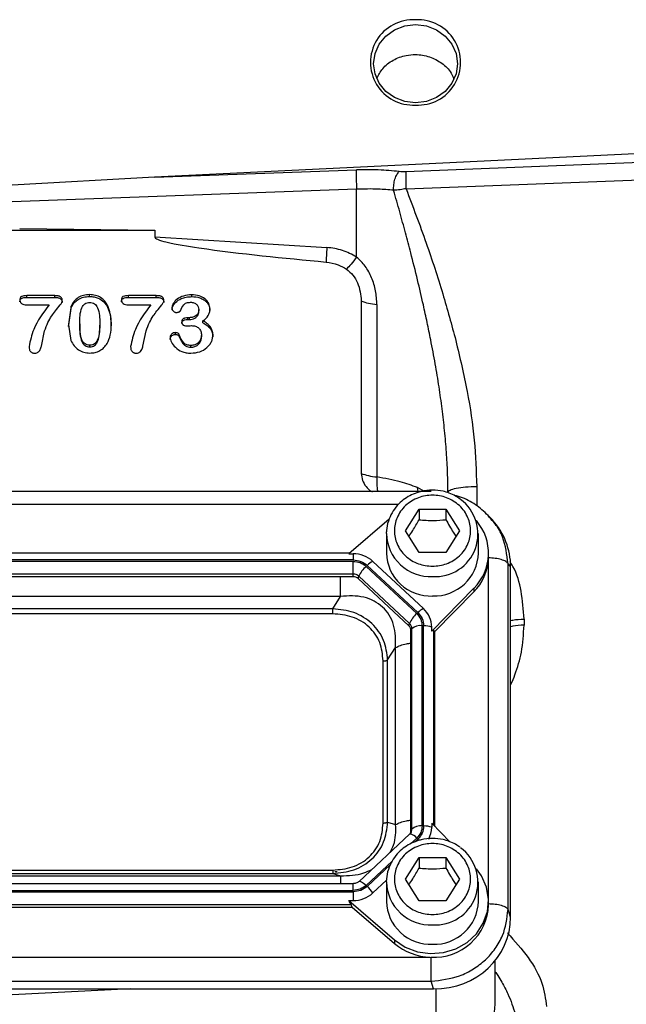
# Model space of a CAD drawing. Header units: inches. Extents: x 0.6 to 16.3, y 0.2 to 11.5.
# Tile 5 of 20: x 4.7 to 6.3, y 5.7 to 8.3. Entities that reach past the tile are written whole.
import ezdxf

# ---------------------------------------------------------------- set-up
doc = ezdxf.new("R2010")
doc.units = ezdxf.units.IN
doc.header["$MEASUREMENT"] = 0

msp = doc.modelspace()

# ---------------------------------------------------------------- linework, layer by layer
at = {"color": 7, "linetype": 'Continuous', "lineweight": 25}
for p, q in [((6.5007, 7.9639), (5.0346, 7.8922)), ((6.5007, 7.938), (5.7081, 7.9069)), ((5.0346, 7.8922), (4.6539, 7.8715)), ((5.0346, 7.8922), (5.5756, 7.9119)), ((5.7087, 7.8616), (6.5014, 7.8919)), ((5.5763, 7.8603), (4.6541, 7.8267)), ((5.5763, 7.6785), (5.5763, 7.8603)), ((4.2723, 7.7501), (5.036, 7.7501)), ((4.674, 7.7547), (5.036, 7.7501)), ((5.036, 7.7501), (5.036, 7.7324)), ((5.036, 7.7324), (5.4964, 7.7041)), ((4.7677, 7.5749), (4.6932, 7.5749)), ((4.6932, 7.5702), (4.6932, 7.5749)), ((4.7677, 7.5702), (4.7677, 7.5749)), ((4.8609, 7.5728), (4.8609, 7.5776)), ((5.0397, 7.5749), (4.9652, 7.5749)), ((4.9652, 7.5702), (4.9652, 7.5749)), ((5.0397, 7.5702), (5.0397, 7.5749)), ((5.1347, 7.5723), (5.1347, 7.5771)), ((4.6932, 7.5702), (4.7677, 7.5702)), ((4.6932, 7.5504), (4.753, 7.5504)), ((4.9652, 7.5702), (5.0397, 7.5702)), ((4.9652, 7.5504), (5.0251, 7.5504)), ((5.5889, 7.5607), (5.5889, 7.0985)), ((5.6308, 7.5511), (5.6308, 7.0889)), ((4.8118, 7.5468), (4.8044, 7.4967)), ((4.8044, 7.4919), (4.8118, 7.542)), ((4.8118, 7.542), (4.8118, 7.5468)), ((4.9103, 7.5424), (4.9103, 7.5472)), ((5.1536, 7.5329), (5.1536, 7.5376)), ((4.8044, 7.4967), (4.8111, 7.4548)), ((4.835, 7.4997), (4.835, 7.495)), ((4.8882, 7.5006), (4.8882, 7.4958)), ((5.1284, 7.5158), (5.1239, 7.5158)), ((5.1239, 7.511), (5.1239, 7.5158)), ((5.1239, 7.511), (5.1284, 7.511)), ((5.1284, 7.511), (5.1284, 7.5158)), ((5.1646, 7.5023), (5.1646, 7.5071)), ((4.732, 7.4396), (4.7406, 7.4807)), ((5.004, 7.4396), (5.0127, 7.4807)), ((5.0916, 7.4711), (5.0916, 7.4758)), ((5.1014, 7.4651), (5.1014, 7.4699)), ((5.1607, 7.4637), (5.1607, 7.4685)), ((4.8615, 7.4374), (4.8615, 7.4422)), ((5.1325, 7.4365), (5.1325, 7.4413)), ((5.7757, 7.0497), (3.5332, 7.0497)), ((5.7075, 6.9448), (5.7435, 7.003)), ((5.7435, 7.003), (5.8155, 7.003)), ((5.7435, 7.003), (5.7435, 6.9744)), ((5.8155, 7.003), (5.8515, 6.9448)), ((5.8155, 7.003), (5.8155, 6.9744)), ((5.6637, 6.976), (5.5551, 6.8831)), ((5.9316, 6.9814), (5.9283, 6.9853)), ((5.94, 6.9738), (5.9324, 6.9821)), ((5.6561, 6.9372), (5.6563, 6.9422)), ((5.7435, 6.8866), (5.7075, 6.9448)), ((5.8515, 6.9448), (5.8155, 6.8866)), ((5.6561, 6.9372), (5.6561, 6.8851)), ((5.9028, 6.8851), (5.9028, 6.9372)), ((5.5669, 6.8666), (3.742, 6.8666)), ((5.5669, 6.8628), (3.742, 6.8628)), ((5.5568, 6.8846), (3.7521, 6.8846)), ((5.5551, 6.8831), (5.5669, 6.8831)), ((5.5669, 6.8831), (5.5669, 6.8666)), ((5.5669, 6.8288), (5.5669, 6.8628)), ((5.7554, 6.7361), (5.6199, 6.8626)), ((5.8155, 6.8866), (5.7435, 6.8866)), ((5.9294, 6.872), (5.9295, 6.8755)), ((5.9295, 6.8755), (5.9295, 6.8851)), ((5.7373, 6.7228), (5.6018, 6.8493)), ((5.7402, 6.7255), (5.6047, 6.852)), ((5.9819, 5.9297), (5.9819, 6.8562)), ((5.9888, 6.8486), (5.9819, 6.8562)), ((5.9888, 5.9091), (5.9888, 6.8486)), ((5.5669, 6.8288), (3.742, 6.8288)), ((5.5669, 6.8217), (3.742, 6.8217)), ((5.5669, 6.8217), (5.5669, 6.8288)), ((5.5806, 6.8164), (5.5823, 6.8228)), ((5.7161, 6.6899), (5.5806, 6.8164)), ((5.7178, 6.6963), (5.5823, 6.8228)), ((5.7773, 6.6756), (5.8901, 6.7905)), ((5.8901, 6.7905), (5.8901, 6.7809)), ((5.5335, 6.769), (3.7754, 6.769)), ((5.5122, 6.7358), (5.5335, 6.769)), ((5.7858, 6.6747), (5.8901, 6.7809)), ((5.5122, 6.7358), (3.7968, 6.7358)), ((5.5122, 6.722), (3.7968, 6.722)), ((6.0247, 6.7081), (6.0247, 6.6918)), ((5.7161, 6.6899), (5.7178, 6.6963)), ((5.7218, 6.6771), (5.7242, 6.682)), ((5.7218, 6.1404), (5.7218, 6.6771)), ((5.7242, 6.1452), (5.7242, 6.682)), ((5.7518, 6.1535), (5.7518, 6.6903)), ((5.7558, 6.1535), (5.7558, 6.6903)), ((5.7773, 6.6756), (5.7773, 6.6867)), ((5.7858, 6.6747), (5.7834, 6.6771)), ((5.7858, 6.1523), (5.7858, 6.6747)), ((5.6594, 6.5984), (5.6808, 6.6316)), ((5.6808, 6.1572), (5.6808, 6.6316)), ((5.6594, 6.1639), (5.6594, 6.5984)), ((5.6473, 6.1614), (5.6473, 6.5959)), ((5.6594, 6.1639), (5.6808, 6.1572)), ((5.7773, 6.161), (5.7773, 6.1499)), ((5.826, 6.1114), (5.7773, 6.161)), ((5.7182, 6.1314), (5.5827, 6.0049)), ((5.7222, 6.1366), (5.719, 6.1318)), ((5.7218, 6.1404), (5.7242, 6.1452)), ((5.7221, 6.1364), (5.7218, 6.1359)), ((5.7075, 6.0112), (5.7435, 6.0694)), ((5.7435, 6.0694), (5.8155, 6.0694)), ((5.7435, 6.0694), (5.7435, 6.0408)), ((5.8155, 6.0694), (5.8515, 6.0112)), ((5.8155, 6.0694), (5.8155, 6.0408)), ((3.7754, 6.0198), (5.5335, 6.0198)), ((3.7968, 6.0353), (5.5122, 6.0353)), ((3.7968, 6.0265), (5.5122, 6.0265)), ((5.5122, 6.0265), (5.5335, 6.0198)), ((5.5179, 6.0316), (5.5242, 6.0319)), ((5.5669, 5.9989), (3.742, 5.9989)), ((5.6199, 5.974), (5.6562, 6.008)), ((5.6561, 6.0036), (5.6563, 6.0086)), ((5.6561, 6.0036), (5.6561, 5.9515)), ((5.7435, 5.953), (5.7075, 6.0112)), ((5.8515, 6.0112), (5.8155, 5.953)), ((5.9028, 5.9515), (5.9028, 6.0036)), ((3.742, 5.981), (5.5669, 5.981)), ((3.742, 5.9771), (5.5669, 5.9771)), ((5.5669, 5.9771), (5.5669, 5.9535)), ((3.7472, 5.9431), (5.5617, 5.9431)), ((5.5551, 5.9535), (5.6781, 5.8483)), ((5.5551, 5.9535), (5.5669, 5.9535)), ((5.5644, 5.936), (5.5617, 5.9431)), ((5.8155, 5.953), (5.7435, 5.953)), ((5.9295, 5.9419), (5.9295, 5.9515)), ((3.7446, 5.936), (5.5644, 5.936)), ((5.5644, 5.936), (5.6781, 5.8387)), ((5.9888, 5.9091), (5.9819, 5.9297)), ((5.6781, 5.8483), (5.6781, 5.8387)), ((3.5354, 5.802), (5.7735, 5.802)), ((5.9475, 5.6756), (5.9475, 5.7928)), ((3.5332, 5.7372), (5.7757, 5.7372)), ((5.7826, 5.7167), (5.7757, 5.7372)), ((3.5263, 5.7167), (5.7826, 5.7167)), ((4.9712, 5.7167), (4.6541, 5.7012))]:
    msp.add_line(p, q, dxfattribs=at)
at = {"color": 8, "linetype": 'Continuous', "lineweight": 25}
for p, q in [((5.7407, 7.0497), (5.7394, 7.0607)), ((5.7582, 7.0497), (5.7394, 7.0607)), ((5.898, 7.0635), (5.898, 7.0119)), ((5.6886, 7.0155), (3.6199, 7.0155)), ((5.9294, 5.9571), (5.9294, 6.87)), ((5.7834, 6.1548), (5.7834, 6.6771)), ((5.7217, 6.1063), (5.7373, 6.121)), ((5.7324, 6.111), (5.7402, 6.1183)), ((5.6018, 5.9944), (5.6711, 6.0591)), ((5.6047, 5.9917), (5.667, 6.0499)), ((5.5669, 5.981), (5.5669, 5.9989)), ((5.7895, 5.6491), (5.7895, 5.7168))]:
    msp.add_line(p, q, dxfattribs=at)
at = {"color": 7, "linetype": 'Continuous', "lineweight": 25, "flags": 128}
for points in [[(5.7341, 8.0916), (5.705, 8.0952), (5.6779, 8.1057), (5.6547, 8.1223), (5.6368, 8.1441), (5.6256, 8.1694), (5.6217, 8.1965), (5.6256, 8.2237), (5.6368, 8.249), (5.6547, 8.2707), (5.6779, 8.2874), (5.705, 8.2979), (5.7341, 8.3015), (5.7632, 8.2979), (5.7903, 8.2874), (5.8136, 8.2707), (5.8315, 8.249), (5.8427, 8.2237), (5.8465, 8.1965), (5.8427, 8.1694), (5.8315, 8.1441), (5.8136, 8.1223), (5.7903, 8.1057), (5.7632, 8.0952), (5.7341, 8.0916)], [(5.719, 6.1318), (5.7187, 6.1317), (5.7182, 6.1314)], [(5.6781, 5.8483), (5.7067, 5.8291), (5.7392, 5.8166), (5.7739, 5.8116), (5.809, 5.8142), (5.8424, 5.8244), (5.8724, 5.8416), (5.8972, 5.8648), (5.9156, 5.8928), (5.9265, 5.924), (5.9294, 5.9567), (5.924, 5.9891), (5.9106, 6.0195), (5.897, 6.0385)]]:
    msp.add_lwpolyline(points, dxfattribs=at)
at = {"color": 8, "linetype": 'Continuous', "lineweight": 25, "flags": 128}
for points in [[(5.7402, 6.1183), (5.7424, 6.1162), (5.7435, 6.115)], [(5.5827, 6.0049), (5.5832, 6.0052), (5.5847, 6.0054), (5.5866, 6.005), (5.5891, 6.004), (5.5919, 6.0023), (5.595, 6.0002), (5.5984, 5.9975), (5.6018, 5.9944)]]:
    msp.add_lwpolyline(points, dxfattribs=at)
at = {"color": 7, "linetype": 'Continuous', "lineweight": 25}
for centre, radius, start, end in [((5.7278, 8.2001), 0.1144, 86.8318, 273.1682), ((5.7405, 8.2001), 0.1144, 266.8318, 93.1682), ((5.7868, 6.9363), 0.1145, 266.3274, 53.9737), ((5.7956, 6.885), 0.1337, 314.9718, 40.722), ((5.5674, 6.8055), 0.0776, 47.4101, 90.3067), ((5.6399, 6.8177), 0.0492, 114.0491, 135.7255), ((5.7744, 6.8881), 0.1183, 181.4731, 272.4617), ((5.7833, 6.8895), 0.1196, 268.1802, 357.885), ((5.7941, 6.8765), 0.1354, 315.13, 357.2496), ((5.6489, 6.7943), 0.0724, 130.5237, 156.7761), ((5.5671, 6.8063), 0.0225, 47.4101, 90.3067), ((5.5671, 6.8017), 0.02, 47.4101, 90.3067), ((5.7754, 6.6912), 0.0492, 114.0491, 135.7255), ((5.7097, 6.6862), 0.0676, 0.3768, 47.4752), ((5.7844, 6.6677), 0.0724, 130.5237, 156.7761), ((5.7043, 6.677), 0.0175, 0.3768, 47.4752), ((5.7046, 6.6818), 0.0196, 0.3768, 47.4752), ((5.7471, 6.6559), 0.0347, 82.2097, 131.263), ((5.7573, 6.6327), 0.0575, 69.6232, 91.4049), ((5.7471, 6.1191), 0.0347, 82.2097, 131.263), ((5.7573, 6.096), 0.0575, 69.6232, 91.4049), ((5.7111, 6.15), 0.0662, 331.5396, 359.8974), ((5.7048, 6.1404), 0.017, 338.3655, 359.9556), ((5.7868, 6.0027), 0.1145, 266.3274, 53.9737), ((5.5364, 5.918), 0.1005, 33.8558, 47.191), ((5.5674, 6.0311), 0.0776, 269.6933, 312.5899), ((5.7744, 5.9545), 0.1183, 181.4731, 272.4617), ((5.7841, 5.9472), 0.1455, 266.7037, 357.9341), ((5.7833, 5.9559), 0.1196, 268.1802, 357.885), ((5.7786, 5.9576), 0.1557, 229.8035, 268.1235), ((5.7931, 5.6778), 0.1543, 296.448, 359.1655)]:
    msp.add_arc(centre, radius, start, end, dxfattribs=at)
at = {"color": 8, "linetype": 'Continuous', "lineweight": 25}
for centre, radius, start, end in [((5.7744, 6.9402), 0.1183, 181.4731, 272.4617), ((5.7155, 6.105), 0.0271, 36.1819, 82.5132), ((5.705, 6.1452), 0.0192, 332.7518, 359.904), ((5.7744, 6.0066), 0.1183, 181.4731, 272.4617)]:
    msp.add_arc(centre, radius, start, end, dxfattribs=at)
at = {"color": 7, "linetype": 'Continuous', "lineweight": 25}
for centre, major_axis, ratio, start_param, end_param in [((5.7762, 6.8426), (0.2087, 0.0437), 0.927683, 6.091166, 6.782759), ((5.7558, 6.6473), (0.0275, 0.0299), 0.170211, 6.275096, 6.798785), ((5.5317, 5.9671), (0.0301, -0.0274), 0.184584, 0.341071, 0.86476), ((5.7762, 5.9151), (0.2087, -0.0437), 0.927683, 4.934566, 6.475204)]:
    msp.add_ellipse(centre, major_axis=major_axis, ratio=ratio, start_param=start_param, end_param=end_param, dxfattribs=at)
for points, knots in [([(5.6304, 8.1571), (5.6351, 8.1662), (5.6451, 8.1859), (5.6733, 8.2076), (5.7047, 8.2193), (5.7383, 8.2223), (5.7721, 8.2167), (5.8052, 8.1991), (5.8278, 8.1778), (5.8341, 8.1615), (5.8361, 8.1563)], [0, 0, 0, 0, 0.123817, 0.266594, 0.409822, 0.504878, 0.647508, 0.790138, 0.932789, 1, 1, 1, 1]), ([(5.6903, 7.9076), (5.6813, 7.9085), (5.6631, 7.9105), (5.6345, 7.9121), (5.6053, 7.9127), (5.5855, 7.9122), (5.5756, 7.9119)], [0, 0, 0, 0, 0.249999, 0.500002, 0.749994, 1, 1, 1, 1]), ([(5.6754, 7.8573), (5.6754, 7.8624), (5.6755, 7.8724), (5.6787, 7.8877), (5.6839, 7.9005), (5.6882, 7.9052), (5.6903, 7.9076)], [0, 0, 0, 0, 0.250166, 0.5, 0.749834, 1, 1, 1, 1]), ([(5.7081, 7.9069), (5.705, 7.9069), (5.6989, 7.9067), (5.6932, 7.9073), (5.6903, 7.9076)], [0, 0, 0, 0, 0.4983127, 1, 1, 1, 1]), ([(5.7081, 7.9069), (5.708, 7.9048), (5.7078, 7.9005), (5.7078, 7.8891), (5.7081, 7.8756), (5.7085, 7.8662), (5.7087, 7.8616)], [0, 0, 0, 0, 0.250115, 0.5, 0.749885, 1, 1, 1, 1]), ([(5.6754, 7.8573), (5.6618, 7.8586), (5.6301, 7.8615), (5.5959, 7.8607), (5.5763, 7.8603)], [0, 0, 0, 0, 0.428425, 1, 1, 1, 1]), ([(5.7087, 7.8616), (5.7062, 7.8611), (5.7009, 7.8601), (5.6895, 7.8584), (5.6812, 7.8578), (5.6754, 7.8573)], [0, 0, 0, 0, 0.222981, 0.458165, 1, 1, 1, 1]), ([(5.8208, 7.0479), (5.8206, 7.0654), (5.8202, 7.1012), (5.8171, 7.1563), (5.8122, 7.2134), (5.8055, 7.2718), (5.7971, 7.3315), (5.7869, 7.3931), (5.7761, 7.4507), (5.7653, 7.5033), (5.7536, 7.5569), (5.7391, 7.6194), (5.7229, 7.6838), (5.7069, 7.7445), (5.6917, 7.8002), (5.6809, 7.838), (5.6754, 7.8573)], [0, 0, 0, 0, 0.063078, 0.129607, 0.19961, 0.270265, 0.341801, 0.417142, 0.496299, 0.553761, 0.611985, 0.695612, 0.787208, 0.854724, 0.925655, 1, 1, 1, 1]), ([(5.7087, 7.8616), (5.727, 7.8132), (5.7619, 7.7207), (5.8068, 7.5846), (5.8307, 7.4966), (5.842, 7.4547)], [0, 0, 0, 0, 0.364547, 0.69769, 1, 1, 1, 1]), ([(5.036, 7.7324), (5.036, 7.7322), (5.036, 7.7316), (5.0366, 7.7305), (5.0387, 7.7283), (5.0483, 7.7235), (5.0867, 7.7131), (5.237, 7.6896), (5.3806, 7.6759), (5.4944, 7.6651)], [0, 0, 0, 0, 0.001741, 0.003641, 0.008281, 0.022255, 0.072182, 0.26473, 1, 1, 1, 1]), ([(5.5763, 7.6785), (5.5639, 7.6853), (5.539, 7.6988), (5.5106, 7.7023), (5.4964, 7.7041)], [0, 0, 0, 0, 0.499976, 1, 1, 1, 1]), ([(5.4944, 7.6651), (5.5054, 7.6633), (5.525, 7.6602), (5.5418, 7.6503), (5.5491, 7.646)], [0, 0, 0, 0, 0.562261, 1, 1, 1, 1]), ([(5.5763, 7.6785), (5.5713, 7.6717), (5.5612, 7.6582), (5.5532, 7.6501), (5.5491, 7.646)], [0, 0, 0, 0, 0.500117, 1, 1, 1, 1]), ([(5.6308, 7.5511), (5.6301, 7.5635), (5.6287, 7.5878), (5.6175, 7.6228), (5.6009, 7.6545), (5.5843, 7.6707), (5.5763, 7.6785)], [0, 0, 0, 0, 0.2653219, 0.5226501, 0.7687642, 1, 1, 1, 1]), ([(5.5491, 7.646), (5.5553, 7.6409), (5.5677, 7.6305), (5.5842, 7.6017), (5.587, 7.5773), (5.5889, 7.5607)], [0, 0, 0, 0, 0.240081, 0.482631, 1, 1, 1, 1]), ([(4.6932, 7.5749), (4.6906, 7.5749), (4.6859, 7.5747), (4.6805, 7.5735), (4.6772, 7.5716), (4.6756, 7.5694), (4.6747, 7.5667), (4.6746, 7.5647), (4.6746, 7.5636)], [0, 0, 0, 0, 0.305757, 0.54454, 0.645827, 0.748383, 0.863677, 1, 1, 1, 1]), ([(4.788, 7.5614), (4.7879, 7.5625), (4.7878, 7.5647), (4.7869, 7.5676), (4.7854, 7.57), (4.7832, 7.572), (4.7803, 7.5733), (4.7751, 7.5747), (4.7708, 7.5748), (4.7677, 7.5749)], [0, 0, 0, 0, 0.12618, 0.237282, 0.339087, 0.439004, 0.548012, 0.675696, 1, 1, 1, 1]), ([(4.8609, 7.5776), (4.8554, 7.5773), (4.8448, 7.5766), (4.8305, 7.5704), (4.8188, 7.5603), (4.8142, 7.5514), (4.8118, 7.5468)], [0, 0, 0, 0, 0.259733, 0.500065, 0.740209, 1, 1, 1, 1]), ([(4.9103, 7.5472), (4.9077, 7.5517), (4.9027, 7.5605), (4.891, 7.5704), (4.8767, 7.5766), (4.8663, 7.5773), (4.8609, 7.5776)], [0, 0, 0, 0, 0.262944, 0.502785, 0.74319, 1, 1, 1, 1]), ([(4.9652, 7.5749), (4.9626, 7.5749), (4.958, 7.5747), (4.9525, 7.5735), (4.9492, 7.5716), (4.9477, 7.5694), (4.9467, 7.5667), (4.9467, 7.5647), (4.9466, 7.5636)], [0, 0, 0, 0, 0.305757, 0.54454, 0.645827, 0.748383, 0.863677, 1, 1, 1, 1]), ([(5.06, 7.5614), (5.06, 7.5625), (5.0599, 7.5647), (5.059, 7.5676), (5.0574, 7.57), (5.0552, 7.572), (5.0523, 7.5733), (5.0472, 7.5747), (5.0428, 7.5748), (5.0397, 7.5749)], [0, 0, 0, 0, 0.12618, 0.237282, 0.339087, 0.439004, 0.548012, 0.675696, 1, 1, 1, 1]), ([(5.1347, 7.5771), (5.1271, 7.5766), (5.1131, 7.5755), (5.0956, 7.5666), (5.0863, 7.5564), (5.0823, 7.5481), (5.0819, 7.5441), (5.0817, 7.5422)], [0, 0, 0, 0, 0.319783, 0.59199, 0.81823, 0.914479, 1, 1, 1, 1]), ([(5.1835, 7.5394), (5.1833, 7.542), (5.183, 7.5471), (5.1804, 7.5544), (5.1762, 7.561), (5.1681, 7.5687), (5.1542, 7.5758), (5.1415, 7.5767), (5.1347, 7.5771)], [0, 0, 0, 0, 0.117385, 0.231573, 0.34588, 0.464155, 0.715758, 1, 1, 1, 1]), ([(4.6746, 7.5588), (4.6746, 7.5598), (4.6747, 7.5617), (4.6755, 7.5643), (4.6769, 7.5664), (4.68, 7.5686), (4.6857, 7.5699), (4.6905, 7.5701), (4.6932, 7.5702)], [0, 0, 0, 0, 0.128264, 0.237656, 0.33463, 0.428247, 0.689442, 1, 1, 1, 1]), ([(4.6746, 7.5636), (4.6746, 7.5625), (4.6747, 7.5605), (4.6756, 7.5577), (4.6771, 7.5554), (4.68, 7.5528), (4.6856, 7.5507), (4.6904, 7.5505), (4.6932, 7.5504)], [0, 0, 0, 0, 0.127454, 0.241374, 0.347669, 0.453532, 0.692037, 1, 1, 1, 1]), ([(4.753, 7.5504), (4.7371, 7.5291), (4.7114, 7.4947), (4.7023, 7.4538), (4.6989, 7.4383)], [0, 0, 0, 0, 0.619417, 1, 1, 1, 1]), ([(4.7406, 7.4807), (4.7434, 7.4882), (4.7484, 7.502), (4.7587, 7.5196), (4.77, 7.5351), (4.7799, 7.5464), (4.786, 7.5549), (4.7877, 7.5589), (4.7879, 7.5606), (4.788, 7.5614)], [0, 0, 0, 0, 0.2576312, 0.4704578, 0.6466313, 0.8617283, 0.9432493, 0.9743152, 1, 1, 1, 1]), ([(4.7677, 7.5702), (4.7709, 7.5701), (4.7754, 7.5699), (4.7807, 7.5684), (4.7835, 7.5669), (4.7856, 7.565), (4.7876, 7.5616), (4.7878, 7.5587), (4.788, 7.5566)], [0, 0, 0, 0, 0.336117, 0.467141, 0.578578, 0.673908, 0.772055, 1, 1, 1, 1]), ([(4.8118, 7.542), (4.8142, 7.5467), (4.8188, 7.5555), (4.8305, 7.5656), (4.8448, 7.5718), (4.8554, 7.5725), (4.8609, 7.5728)], [0, 0, 0, 0, 0.2599028, 0.5000825, 0.740157, 1, 1, 1, 1]), ([(4.835, 7.4997), (4.835, 7.5145), (4.8349, 7.5316), (4.8437, 7.5486), (4.8485, 7.5532), (4.8545, 7.556), (4.859, 7.5563), (4.8613, 7.5565)], [0, 0, 0, 0, 0.630876, 0.731076, 0.819834, 0.906222, 1, 1, 1, 1]), ([(4.8609, 7.5728), (4.865, 7.5726), (4.8729, 7.5722), (4.8865, 7.5681), (4.9007, 7.5587), (4.907, 7.548), (4.9103, 7.5424)], [0, 0, 0, 0, 0.195927, 0.37919, 0.675676, 1, 1, 1, 1]), ([(4.8613, 7.5565), (4.8637, 7.5563), (4.8683, 7.5561), (4.8745, 7.5533), (4.8793, 7.5486), (4.8884, 7.532), (4.8883, 7.5151), (4.8882, 7.5006)], [0, 0, 0, 0, 0.0985825, 0.1873718, 0.2757504, 0.3788912, 1, 1, 1, 1]), ([(4.9466, 7.5588), (4.9467, 7.5598), (4.9467, 7.5617), (4.9475, 7.5643), (4.9489, 7.5664), (4.952, 7.5686), (4.9577, 7.5699), (4.9626, 7.5701), (4.9652, 7.5702)], [0, 0, 0, 0, 0.128264, 0.237656, 0.33463, 0.428247, 0.689442, 1, 1, 1, 1]), ([(4.9466, 7.5636), (4.9467, 7.5625), (4.9468, 7.5605), (4.9476, 7.5577), (4.9491, 7.5554), (4.9521, 7.5528), (4.9576, 7.5507), (4.9625, 7.5505), (4.9652, 7.5504)], [0, 0, 0, 0, 0.127454, 0.241374, 0.347669, 0.453532, 0.692037, 1, 1, 1, 1]), ([(5.0251, 7.5504), (5.0092, 7.5291), (4.9835, 7.4947), (4.9744, 7.4538), (4.9709, 7.4383)], [0, 0, 0, 0, 0.619417, 1, 1, 1, 1]), ([(5.0127, 7.4807), (5.0154, 7.4882), (5.0205, 7.502), (5.0308, 7.5196), (5.0421, 7.5351), (5.052, 7.5464), (5.058, 7.5549), (5.0597, 7.5589), (5.0599, 7.5606), (5.06, 7.5614)], [0, 0, 0, 0, 0.257631, 0.470458, 0.646631, 0.861728, 0.943249, 0.974315, 1, 1, 1, 1]), ([(5.0397, 7.5702), (5.0429, 7.5701), (5.0474, 7.5699), (5.0527, 7.5684), (5.0556, 7.5669), (5.0576, 7.565), (5.0596, 7.5616), (5.0599, 7.5587), (5.06, 7.5566)], [0, 0, 0, 0, 0.336117, 0.467141, 0.578578, 0.673908, 0.772055, 1, 1, 1, 1]), ([(5.0817, 7.5374), (5.0819, 7.5391), (5.0822, 7.5427), (5.0851, 7.5494), (5.0923, 7.5588), (5.1048, 7.567), (5.1202, 7.5716), (5.1298, 7.5721), (5.1347, 7.5723)], [0, 0, 0, 0, 0.076947, 0.162001, 0.322259, 0.595571, 0.791423, 1, 1, 1, 1]), ([(5.1044, 7.5345), (5.1068, 7.5403), (5.1097, 7.5474), (5.1165, 7.5536), (5.1224, 7.5566), (5.1278, 7.557), (5.1316, 7.5572)], [0, 0, 0, 0, 0.495092, 0.599393, 0.7153, 1, 1, 1, 1]), ([(5.1316, 7.5572), (5.1347, 7.557), (5.1393, 7.5566), (5.1445, 7.554), (5.1487, 7.5507), (5.1528, 7.5453), (5.1533, 7.5402), (5.1536, 7.5376)], [0, 0, 0, 0, 0.271425, 0.396173, 0.520868, 0.760631, 1, 1, 1, 1]), ([(5.1347, 7.5723), (5.1421, 7.5718), (5.1534, 7.571), (5.166, 7.5649), (5.1733, 7.5593), (5.1787, 7.5528), (5.1827, 7.5445), (5.1832, 7.538), (5.1835, 7.5347)], [0, 0, 0, 0, 0.307697, 0.477919, 0.593167, 0.703865, 0.849393, 1, 1, 1, 1]), ([(4.9188, 7.4985), (4.9187, 7.5079), (4.9184, 7.5246), (4.9128, 7.5403), (4.9103, 7.5472)], [0, 0, 0, 0, 0.564535, 1, 1, 1, 1]), ([(4.9103, 7.5424), (4.9128, 7.5355), (4.9184, 7.5198), (4.9187, 7.5031), (4.9188, 7.4938)], [0, 0, 0, 0, 0.435601, 1, 1, 1, 1]), ([(5.0817, 7.5422), (5.0819, 7.5405), (5.0821, 7.538), (5.0838, 7.5351), (5.0859, 7.5327), (5.0885, 7.531), (5.0914, 7.5301), (5.0929, 7.53), (5.0936, 7.5299)], [0, 0, 0, 0, 0.277755, 0.406604, 0.535941, 0.776145, 0.887959, 1, 1, 1, 1]), ([(5.0936, 7.5299), (5.0948, 7.53), (5.0972, 7.5301), (5.1003, 7.531), (5.1025, 7.5322), (5.1037, 7.5334), (5.1042, 7.5341), (5.1044, 7.5345)], [0, 0, 0, 0, 0.294742, 0.559879, 0.791037, 0.89643, 1, 1, 1, 1]), ([(5.1536, 7.5376), (5.1535, 7.536), (5.1534, 7.5328), (5.152, 7.5283), (5.1496, 7.5244), (5.1452, 7.5203), (5.1381, 7.5165), (5.1317, 7.516), (5.1284, 7.5158)], [0, 0, 0, 0, 0.139171, 0.265713, 0.385766, 0.506466, 0.747667, 1, 1, 1, 1]), ([(5.1284, 7.511), (5.131, 7.5112), (5.1362, 7.5115), (5.1428, 7.5141), (5.1478, 7.5177), (5.1513, 7.522), (5.1533, 7.5271), (5.1535, 7.5309), (5.1536, 7.5329)], [0, 0, 0, 0, 0.203367, 0.39611, 0.548492, 0.689544, 0.836345, 1, 1, 1, 1]), ([(5.1646, 7.5071), (5.1698, 7.5116), (5.1774, 7.518), (5.1829, 7.53), (5.1833, 7.5362), (5.1835, 7.5394)], [0, 0, 0, 0, 0.5113269, 0.7446495, 1, 1, 1, 1]), ([(4.8615, 7.4422), (4.8592, 7.4423), (4.8547, 7.4426), (4.8486, 7.4455), (4.8439, 7.4503), (4.8347, 7.4674), (4.8349, 7.4848), (4.835, 7.4997)], [0, 0, 0, 0, 0.093757, 0.179927, 0.268215, 0.371434, 1, 1, 1, 1]), ([(4.835, 7.495), (4.8349, 7.48), (4.8347, 7.4627), (4.8439, 7.4455), (4.8486, 7.4407), (4.8547, 7.4378), (4.8592, 7.4375), (4.8615, 7.4374)], [0, 0, 0, 0, 0.628557, 0.731666, 0.82006, 0.906245, 1, 1, 1, 1]), ([(4.8882, 7.5006), (4.8884, 7.4856), (4.8886, 7.468), (4.8795, 7.4506), (4.8748, 7.4456), (4.8686, 7.4426), (4.8639, 7.4423), (4.8615, 7.4422)], [0, 0, 0, 0, 0.624426, 0.728797, 0.817035, 0.904355, 1, 1, 1, 1]), ([(4.8615, 7.4374), (4.8639, 7.4375), (4.8686, 7.4378), (4.8748, 7.4409), (4.8795, 7.4458), (4.8886, 7.4632), (4.8884, 7.4808), (4.8882, 7.4958)], [0, 0, 0, 0, 0.095519, 0.1829662, 0.2711071, 0.3755766, 1, 1, 1, 1]), ([(4.9083, 7.4466), (4.9115, 7.454), (4.9188, 7.4706), (4.9188, 7.4886), (4.9188, 7.4985)], [0, 0, 0, 0, 0.444403, 1, 1, 1, 1]), ([(5.1239, 7.5158), (5.1215, 7.5157), (5.1182, 7.5155), (5.1141, 7.5142), (5.1118, 7.5128), (5.1101, 7.5111), (5.1088, 7.5092), (5.108, 7.507), (5.1079, 7.5055), (5.1078, 7.5047)], [0, 0, 0, 0, 0.3140126, 0.4448449, 0.5638624, 0.6744525, 0.7801986, 0.8868452, 1, 1, 1, 1]), ([(5.1078, 7.4999), (5.108, 7.5013), (5.1082, 7.5039), (5.1104, 7.5069), (5.113, 7.5088), (5.1173, 7.5107), (5.1211, 7.5109), (5.1239, 7.511)], [0, 0, 0, 0, 0.191302, 0.374836, 0.498364, 0.627325, 1, 1, 1, 1]), ([(5.1078, 7.5047), (5.108, 7.5031), (5.1082, 7.5009), (5.1097, 7.4983), (5.1112, 7.4967), (5.113, 7.4954), (5.1162, 7.4941), (5.1189, 7.4939), (5.1208, 7.4938)], [0, 0, 0, 0, 0.250412, 0.364556, 0.47815, 0.593628, 0.715983, 1, 1, 1, 1]), ([(5.1914, 7.4698), (5.1911, 7.4736), (5.1905, 7.4811), (5.185, 7.4915), (5.1763, 7.5005), (5.1687, 7.5048), (5.1646, 7.5071)], [0, 0, 0, 0, 0.2398333, 0.4728209, 0.7202138, 1, 1, 1, 1]), ([(5.1646, 7.5023), (5.1687, 7.5), (5.1763, 7.4957), (5.185, 7.4867), (5.1905, 7.4763), (5.1911, 7.4688), (5.1914, 7.465)], [0, 0, 0, 0, 0.279744, 0.527144, 0.76016, 1, 1, 1, 1]), ([(5.0916, 7.4758), (5.0896, 7.4757), (5.0858, 7.4753), (5.0817, 7.4729), (5.0792, 7.4703), (5.0774, 7.4671), (5.0771, 7.4643), (5.0769, 7.4624)], [0, 0, 0, 0, 0.2538097, 0.4961658, 0.6177738, 0.7386988, 1, 1, 1, 1]), ([(5.0769, 7.4577), (5.0771, 7.4592), (5.0773, 7.4621), (5.0796, 7.4663), (5.0832, 7.4691), (5.0874, 7.4708), (5.0901, 7.471), (5.0916, 7.4711)], [0, 0, 0, 0, 0.2113247, 0.4054005, 0.6436229, 0.8161791, 1, 1, 1, 1]), ([(5.1014, 7.4699), (5.101, 7.4707), (5.1001, 7.4724), (5.0976, 7.4742), (5.0947, 7.4756), (5.0926, 7.4757), (5.0916, 7.4758)], [0, 0, 0, 0, 0.232209, 0.486543, 0.747724, 1, 1, 1, 1]), ([(5.0916, 7.4711), (5.0926, 7.471), (5.0946, 7.4708), (5.0974, 7.4696), (5.1, 7.4678), (5.1009, 7.466), (5.1014, 7.4651)], [0, 0, 0, 0, 0.241543, 0.488813, 0.755125, 1, 1, 1, 1]), ([(5.1325, 7.4413), (5.1289, 7.4416), (5.1236, 7.442), (5.1174, 7.4451), (5.1085, 7.4529), (5.1047, 7.4621), (5.1014, 7.4699)], [0, 0, 0, 0, 0.231043, 0.336188, 0.441297, 1, 1, 1, 1]), ([(5.1208, 7.4938), (5.1215, 7.4939), (5.1235, 7.4939), (5.1278, 7.4944), (5.1314, 7.4945), (5.1337, 7.4947)], [0, 0, 0, 0, 0.167874, 0.465205, 1, 1, 1, 1]), ([(5.1323, 7.4208), (5.1405, 7.4215), (5.1562, 7.4228), (5.1729, 7.4327), (5.1825, 7.4427), (5.1876, 7.4512), (5.1908, 7.4603), (5.1912, 7.4667), (5.1914, 7.4698)], [0, 0, 0, 0, 0.278851, 0.531483, 0.651958, 0.769425, 0.884959, 1, 1, 1, 1]), ([(5.1607, 7.4685), (5.1606, 7.4665), (5.1604, 7.4627), (5.158, 7.4555), (5.1525, 7.4482), (5.1431, 7.4424), (5.136, 7.4417), (5.1325, 7.4413)], [0, 0, 0, 0, 0.1411401, 0.273659, 0.5302011, 0.7698493, 1, 1, 1, 1]), ([(5.1337, 7.4947), (5.1376, 7.4944), (5.1432, 7.494), (5.1497, 7.4909), (5.1537, 7.4878), (5.1569, 7.484), (5.1601, 7.4776), (5.1605, 7.4722), (5.1607, 7.4685)], [0, 0, 0, 0, 0.259951, 0.377314, 0.493119, 0.609791, 0.729943, 1, 1, 1, 1]), ([(4.8111, 7.4548), (4.8136, 7.4499), (4.8185, 7.4404), (4.8308, 7.4295), (4.8455, 7.4223), (4.8563, 7.4214), (4.8618, 7.421)], [0, 0, 0, 0, 0.261751, 0.510701, 0.753859, 1, 1, 1, 1]), ([(4.8618, 7.421), (4.8665, 7.4213), (4.8759, 7.4219), (4.889, 7.4272), (4.9003, 7.4354), (4.9056, 7.4428), (4.9083, 7.4466)], [0, 0, 0, 0, 0.250944, 0.495298, 0.741992, 1, 1, 1, 1]), ([(5.0769, 7.4624), (5.0772, 7.4606), (5.0777, 7.4565), (5.0816, 7.4473), (5.0906, 7.435), (5.1052, 7.4258), (5.1198, 7.4214), (5.128, 7.421), (5.1323, 7.4208)], [0, 0, 0, 0, 0.074943, 0.172343, 0.408292, 0.682926, 0.83581, 1, 1, 1, 1]), ([(5.1014, 7.4651), (5.1037, 7.4598), (5.1069, 7.4527), (5.1129, 7.4443), (5.1179, 7.4398), (5.1249, 7.437), (5.1299, 7.4367), (5.1325, 7.4365)], [0, 0, 0, 0, 0.391867, 0.524527, 0.683004, 0.832737, 1, 1, 1, 1]), ([(5.1325, 7.4365), (5.1361, 7.4369), (5.1428, 7.4376), (5.1517, 7.4429), (5.1573, 7.4496), (5.1603, 7.4569), (5.1606, 7.4614), (5.1607, 7.4637)], [0, 0, 0, 0, 0.2340851, 0.4495737, 0.6795776, 0.8352706, 1, 1, 1, 1]), ([(5.842, 7.4547), (5.8527, 7.4092), (5.8736, 7.3207), (5.8936, 7.1895), (5.8966, 7.1048), (5.898, 7.0635)], [0, 0, 0, 0, 0.3518933, 0.6847445, 1, 1, 1, 1]), ([(4.6989, 7.4383), (4.699, 7.4357), (4.6992, 7.4321), (4.701, 7.4278), (4.7028, 7.4252), (4.7051, 7.4232), (4.7077, 7.4218), (4.7107, 7.4209), (4.7128, 7.4208), (4.7139, 7.4208)], [0, 0, 0, 0, 0.300275, 0.427804, 0.546033, 0.658004, 0.767144, 0.879331, 1, 1, 1, 1]), ([(4.7139, 7.4208), (4.7161, 7.421), (4.7193, 7.4212), (4.723, 7.423), (4.7265, 7.4257), (4.7299, 7.4313), (4.7312, 7.4366), (4.732, 7.4396)], [0, 0, 0, 0, 0.218252, 0.319393, 0.42084, 0.663191, 1, 1, 1, 1]), ([(4.9709, 7.4383), (4.9711, 7.4357), (4.9713, 7.4321), (4.9731, 7.4278), (4.9749, 7.4252), (4.9771, 7.4232), (4.9797, 7.4218), (4.9827, 7.4209), (4.9848, 7.4208), (4.9859, 7.4208)], [0, 0, 0, 0, 0.300275, 0.427804, 0.546033, 0.658004, 0.767144, 0.879331, 1, 1, 1, 1]), ([(4.9859, 7.4208), (4.9881, 7.421), (4.9913, 7.4212), (4.9951, 7.423), (4.9985, 7.4257), (5.0019, 7.4313), (5.0033, 7.4366), (5.004, 7.4396)], [0, 0, 0, 0, 0.218252, 0.319393, 0.42084, 0.663191, 1, 1, 1, 1]), ([(5.5889, 7.0985), (5.5896, 7.0922), (5.5908, 7.0795), (5.601, 7.0632), (5.6108, 7.0528), (5.6176, 7.05), (5.6184, 7.0497)], [0, 0, 0, 0, 0.3229311, 0.6410818, 0.9599176, 1, 1, 1, 1]), ([(5.6308, 7.0889), (5.6306, 7.0838), (5.6302, 7.0736), (5.6309, 7.0608), (5.6317, 7.0526), (5.6325, 7.0499), (5.6326, 7.0497)], [0, 0, 0, 0, 0.323331, 0.646914, 0.970141, 1, 1, 1, 1]), ([(5.7394, 7.0607), (5.7245, 7.0661), (5.6921, 7.0777), (5.6522, 7.085), (5.6308, 7.0889)], [0, 0, 0, 0, 0.461896, 1, 1, 1, 1]), ([(5.7795, 7.0537), (5.7693, 7.0531), (5.755, 7.0522), (5.7348, 7.0462), (5.7184, 7.0391), (5.7005, 7.0276), (5.6842, 7.0123), (5.6702, 6.9932), (5.6607, 6.9707), (5.656, 6.9531), (5.6566, 6.9434), (5.6566, 6.9423)], [0, 0, 0, 0, 0.1630036, 0.228407, 0.3370761, 0.4504821, 0.5729393, 0.7022382, 0.8381081, 0.9809354, 1, 1, 1, 1]), ([(5.8532, 7.0299), (5.8494, 7.0327), (5.8405, 7.0392), (5.825, 7.0458), (5.8043, 7.0522), (5.789, 7.0531), (5.7795, 7.0537)], [0, 0, 0, 0, 0.181768, 0.42287, 0.638964, 1, 1, 1, 1]), ([(5.8208, 7.0479), (5.822, 7.0499), (5.8244, 7.0539), (5.8419, 7.059), (5.8675, 7.0626), (5.8878, 7.0632), (5.898, 7.0635)], [0, 0, 0, 0, 0.250161, 0.5, 0.749839, 1, 1, 1, 1]), ([(5.7795, 6.8496), (5.7666, 6.8509), (5.7469, 6.8528), (5.7231, 6.8647), (5.7068, 6.877), (5.6936, 6.8922), (5.6813, 6.9144), (5.675, 6.9448), (5.6813, 6.9752), (5.6936, 6.9974), (5.7068, 7.0126), (5.7231, 7.025), (5.7469, 7.0365), (5.7795, 7.0423), (5.812, 7.0365), (5.8358, 7.025), (5.8521, 7.0126), (5.8654, 6.9974), (5.8777, 6.9752), (5.8839, 6.9448), (5.8777, 6.9144), (5.8654, 6.8922), (5.8521, 6.877), (5.8358, 6.8647), (5.812, 6.8528), (5.7923, 6.8509), (5.7795, 6.8496)], [0, 0, 0, 0, 0.0598642, 0.0920902, 0.125, 0.1579098, 0.1901358, 0.25, 0.3098642, 0.3420902, 0.375, 0.4079098, 0.4401358, 0.5, 0.5598642, 0.5920902, 0.625, 0.6579098, 0.6901358, 0.75, 0.8098642, 0.8420902, 0.875, 0.9079098, 0.9401358, 1, 1, 1, 1]), ([(5.9325, 6.9819), (5.9218, 6.9922), (5.9004, 7.0126), (5.8673, 7.0316), (5.8454, 7.0375), (5.838, 7.0395)], [0, 0, 0, 0, 0.400433, 0.796513, 1, 1, 1, 1]), ([(5.7166, 6.93), (5.72, 6.935), (5.729, 6.9482), (5.7379, 6.9643), (5.7435, 6.9744)], [0, 0, 0, 0, 0.376375, 1, 1, 1, 1]), ([(5.7435, 6.9744), (5.7563, 6.9733), (5.7804, 6.9714), (5.8043, 6.9734), (5.8155, 6.9744)], [0, 0, 0, 0, 0.534747, 1, 1, 1, 1]), ([(5.8155, 6.9744), (5.8219, 6.9628), (5.8309, 6.9467), (5.8398, 6.9336), (5.8423, 6.9299)], [0, 0, 0, 0, 0.718831, 1, 1, 1, 1]), ([(5.6808, 6.6316), (5.6808, 6.6522), (5.6809, 6.6827), (5.6646, 6.7189), (5.6467, 6.7411), (5.6232, 6.7575), (5.5856, 6.7717), (5.5545, 6.7701), (5.5335, 6.769)], [0, 0, 0, 0, 0.257397, 0.381602, 0.5, 0.618394, 0.742603, 1, 1, 1, 1]), ([(5.6594, 6.5984), (5.6573, 6.6162), (5.6542, 6.6432), (5.6362, 6.6753), (5.6179, 6.6965), (5.5953, 6.7135), (5.5607, 6.7306), (5.5315, 6.7337), (5.5122, 6.7358)], [0, 0, 0, 0, 0.2489774, 0.3760593, 0.5, 0.6239451, 0.7510226, 1, 1, 1, 1]), ([(5.6473, 6.5959), (5.6457, 6.6126), (5.6432, 6.6379), (5.627, 6.6679), (5.6102, 6.6874), (5.5893, 6.703), (5.5571, 6.7182), (5.5301, 6.7205), (5.5122, 6.722)], [0, 0, 0, 0, 0.250062, 0.376147, 0.5, 0.62379, 0.749938, 1, 1, 1, 1]), ([(5.5122, 6.0265), (5.5315, 6.0282), (5.5607, 6.0308), (5.5953, 6.0475), (5.6179, 6.0645), (5.6362, 6.0857), (5.6542, 6.1182), (5.6573, 6.1457), (5.6594, 6.1639)], [0, 0, 0, 0, 0.2489774, 0.3760593, 0.5, 0.6239451, 0.7510226, 1, 1, 1, 1]), ([(5.5122, 6.0353), (5.5301, 6.0368), (5.5571, 6.039), (5.5893, 6.0542), (5.6102, 6.0698), (5.627, 6.0894), (5.6432, 6.1194), (5.6457, 6.1446), (5.6473, 6.1614)], [0, 0, 0, 0, 0.250062, 0.376147, 0.5, 0.62379, 0.749938, 1, 1, 1, 1]), ([(5.7795, 6.1201), (5.7693, 6.1195), (5.755, 6.1186), (5.7348, 6.1126), (5.7184, 6.1055), (5.7005, 6.094), (5.6842, 6.0787), (5.6702, 6.0596), (5.6607, 6.0371), (5.656, 6.0195), (5.6566, 6.0098), (5.6566, 6.0087)], [0, 0, 0, 0, 0.163004, 0.228407, 0.337076, 0.450482, 0.572939, 0.702238, 0.838108, 0.980935, 1, 1, 1, 1]), ([(5.7795, 5.916), (5.7666, 5.9173), (5.7469, 5.9192), (5.7231, 5.9311), (5.7068, 5.9434), (5.6936, 5.9587), (5.6813, 5.9808), (5.675, 6.0112), (5.6813, 6.0416), (5.6936, 6.0638), (5.7068, 6.079), (5.7231, 6.0914), (5.7469, 6.1029), (5.7795, 6.1088), (5.812, 6.1029), (5.8358, 6.0914), (5.8521, 6.079), (5.8654, 6.0638), (5.8777, 6.0416), (5.8839, 6.0112), (5.8777, 5.9808), (5.8654, 5.9587), (5.8521, 5.9434), (5.8358, 5.9311), (5.812, 5.9192), (5.7923, 5.9173), (5.7795, 5.916)], [0, 0, 0, 0, 0.0598642, 0.0920902, 0.125, 0.1579098, 0.1901358, 0.25, 0.3098642, 0.3420902, 0.375, 0.4079098, 0.4401358, 0.5, 0.5598642, 0.5920902, 0.625, 0.6579098, 0.6901358, 0.75, 0.8098642, 0.8420902, 0.875, 0.9079098, 0.9401358, 1, 1, 1, 1]), ([(5.8532, 6.0963), (5.8494, 6.0991), (5.8405, 6.1057), (5.825, 6.1123), (5.8043, 6.1186), (5.789, 6.1196), (5.7795, 6.1201)], [0, 0, 0, 0, 0.181768, 0.42287, 0.638964, 1, 1, 1, 1]), ([(5.7166, 5.9964), (5.72, 6.0014), (5.729, 6.0146), (5.7379, 6.0307), (5.7435, 6.0408)], [0, 0, 0, 0, 0.376375, 1, 1, 1, 1]), ([(5.7435, 6.0408), (5.7563, 6.0397), (5.7804, 6.0378), (5.8043, 6.0398), (5.8155, 6.0408)], [0, 0, 0, 0, 0.534747, 1, 1, 1, 1]), ([(5.8155, 6.0408), (5.8219, 6.0292), (5.8309, 6.0131), (5.8398, 6), (5.8423, 5.9964)], [0, 0, 0, 0, 0.718831, 1, 1, 1, 1]), ([(5.5826, 6.0049), (5.5825, 6.0048), (5.5816, 6.0036), (5.5788, 6.0019), (5.5745, 5.9999), (5.5705, 5.999), (5.5678, 5.999), (5.5669, 5.9989)], [0, 0, 0, 0, 0.0321169, 0.3195246, 0.5670636, 0.8527314, 1, 1, 1, 1]), ([(5.7757, 5.7372), (5.8017, 5.7403), (5.8418, 5.745), (5.8896, 5.7695), (5.9223, 5.7942), (5.9486, 5.8245), (5.9745, 5.8689), (5.979, 5.9058), (5.9819, 5.9297)], [0, 0, 0, 0, 0.240418, 0.371173, 0.5, 0.62883, 0.759582, 1, 1, 1, 1])]:
    msp.add_open_spline(points, degree=3, knots=knots, dxfattribs=at)
for points in [[(5.5756, 7.9119), (5.5755, 7.9095), (5.5752, 7.9046), (5.5752, 7.8912), (5.5756, 7.8756), (5.5761, 7.8654), (5.5763, 7.8603)], [(5.4964, 7.7041), (5.496, 7.6963), (5.4951, 7.6807), (5.4947, 7.6703), (5.4944, 7.6651)], [(5.5889, 7.5607), (5.5948, 7.5585), (5.6067, 7.5541), (5.6228, 7.5521), (5.6308, 7.5511)], [(5.5889, 7.0985), (5.5948, 7.0963), (5.6067, 7.0919), (5.6228, 7.0899), (5.6308, 7.0889)], [(5.5669, 6.8666), (5.574, 6.8659), (5.5881, 6.8646), (5.5992, 6.8562), (5.6047, 6.852)], [(5.5669, 6.8628), (5.5735, 6.8622), (5.5865, 6.8609), (5.5967, 6.8532), (5.6018, 6.8493)], [(5.9819, 6.8562), (5.9802, 6.8584), (5.9768, 6.8627), (5.9643, 6.8678), (5.948, 6.8713), (5.9356, 6.8718), (5.9294, 6.872)], [(5.5122, 6.722), (5.5122, 6.7232), (5.5122, 6.7255), (5.5122, 6.7292), (5.5122, 6.7328), (5.5122, 6.7348), (5.5122, 6.7358)], [(5.7373, 6.7228), (5.7415, 6.7181), (5.7497, 6.7085), (5.7511, 6.6964), (5.7518, 6.6903)], [(5.7402, 6.7255), (5.7447, 6.7204), (5.7537, 6.7101), (5.7551, 6.6969), (5.7558, 6.6903)], [(5.6473, 6.5959), (5.6485, 6.5959), (5.6509, 6.596), (5.6543, 6.5965), (5.6573, 6.5973), (5.6587, 6.598), (5.6594, 6.5984)], [(5.6473, 6.1614), (5.6485, 6.1614), (5.6509, 6.1615), (5.6543, 6.162), (5.6573, 6.1628), (5.6587, 6.1635), (5.6594, 6.1639)], [(5.7518, 6.1535), (5.7511, 6.1474), (5.7497, 6.1352), (5.7415, 6.1257), (5.7373, 6.121)], [(5.7558, 6.1535), (5.7551, 6.1469), (5.7537, 6.1337), (5.7447, 6.1234), (5.7402, 6.1183)], [(5.5122, 6.0353), (5.5122, 6.0342), (5.5122, 6.0319), (5.5122, 6.0293), (5.5122, 6.0273), (5.5122, 6.0267), (5.5122, 6.0265)], [(5.6018, 5.9944), (5.5967, 5.9906), (5.5865, 5.9828), (5.5735, 5.9816), (5.5669, 5.981)], [(5.6047, 5.9917), (5.5992, 5.9876), (5.5881, 5.9792), (5.574, 5.9778), (5.5669, 5.9771)], [(5.9294, 5.9454), (5.9356, 5.9452), (5.948, 5.9448), (5.9643, 5.9412), (5.9768, 5.9361), (5.9802, 5.9318), (5.9819, 5.9297)], [(5.7757, 5.7372), (5.7757, 5.7409), (5.7757, 5.7484), (5.7757, 5.7652), (5.7757, 5.7839), (5.7757, 5.7959), (5.7757, 5.802)]]:
    msp.add_open_spline(points, degree=3, dxfattribs=at)
at = {"color": 8, "linetype": 'Continuous', "lineweight": 25}
for points, knots in [([(5.9819, 6.8562), (5.9788, 6.8807), (5.9742, 6.9186), (5.9518, 6.9597), (5.9371, 6.9755), (5.9316, 6.9814)], [0, 0, 0, 0, 0.535498, 0.826735, 1, 1, 1, 1]), ([(6.0247, 6.7081), (6.0229, 6.733), (6.0195, 6.7807), (6.0053, 6.8334), (5.9899, 6.8572), (5.9873, 6.8612)], [0, 0, 0, 0, 0.477887, 0.913989, 1, 1, 1, 1]), ([(5.5335, 6.769), (5.5335, 6.7748), (5.5335, 6.7863), (5.5335, 6.8048), (5.5335, 6.8167), (5.5335, 6.8217)], [0, 0, 0, 0, 0.368964, 0.737928, 1, 1, 1, 1]), ([(5.9888, 6.7039), (5.9908, 6.7045), (6.001, 6.7073), (6.0141, 6.7077), (6.0247, 6.7081)], [0, 0, 0, 0, 0.197033, 1, 1, 1, 1]), ([(5.9888, 6.532), (5.9891, 6.5325), (5.9937, 6.5412), (6.0048, 6.5698), (6.0208, 6.6219), (6.0233, 6.6674), (6.0247, 6.6918)], [0, 0, 0, 0, 0.010432, 0.178894, 0.560412, 1, 1, 1, 1]), ([(6.0247, 6.6918), (6.0141, 6.6914), (6.001, 6.691), (5.9908, 6.6881), (5.9888, 6.6875)], [0, 0, 0, 0, 0.802967, 1, 1, 1, 1]), ([(5.6808, 6.6316), (5.6847, 6.6336), (5.6926, 6.6378), (5.7073, 6.6419), (5.7178, 6.6433), (5.7218, 6.6438)], [0, 0, 0, 0, 0.3831425, 0.766285, 1, 1, 1, 1]), ([(5.6658, 6.0824), (5.6693, 6.089), (5.6819, 6.1127), (5.6812, 6.1385), (5.6808, 6.1572)], [0, 0, 0, 0, 0.276861, 1, 1, 1, 1]), ([(5.6808, 6.1572), (5.6847, 6.1593), (5.6926, 6.1634), (5.7073, 6.1675), (5.7178, 6.1689), (5.7218, 6.1695)], [0, 0, 0, 0, 0.383142, 0.766285, 1, 1, 1, 1]), ([(5.5335, 6.0198), (5.5547, 6.0204), (5.5839, 6.0213), (5.61, 6.0337), (5.6173, 6.0371)], [0, 0, 0, 0, 0.723141, 1, 1, 1, 1]), ([(5.5335, 6.0198), (5.5335, 6.0181), (5.5335, 6.0148), (5.5335, 6.0068), (5.5335, 6.0003), (5.5335, 5.9989)], [0, 0, 0, 0, 0.441544, 0.883087, 1, 1, 1, 1]), ([(5.9801, 5.8669), (5.9998, 5.845), (6.0404, 5.7997), (6.0771, 5.7317), (6.0822, 5.69), (6.0847, 5.6693)], [0, 0, 0, 0, 0.322176, 0.66524, 1, 1, 1, 1]), ([(5.9475, 5.763), (5.9499, 5.7595), (5.9562, 5.7502), (5.9679, 5.7303), (5.9812, 5.7049), (5.9929, 5.6763), (6.0012, 5.6493), (6.0065, 5.623), (6.0071, 5.6062), (6.0075, 5.5981)], [0, 0, 0, 0, 0.060962, 0.16167, 0.346315, 0.508952, 0.670485, 0.84009, 1, 1, 1, 1])]:
    msp.add_open_spline(points, degree=3, knots=knots, dxfattribs=at)

doc.saveas('drawing.dxf')
